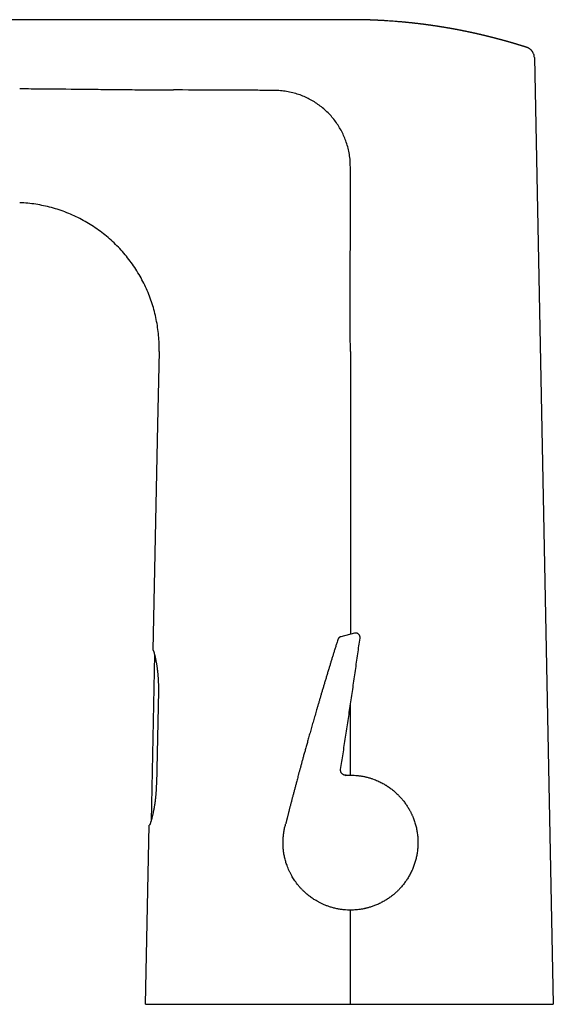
# Model space of a CAD drawing. Header units: millimetres. Extents: x 8 to 613, y 12 to 425.
# Tile 2 of 34: x 123 to 196, y 290 to 425. Entities that reach past the tile are written whole.
import ezdxf

# ---------------------------------------------------------------- set-up
doc = ezdxf.new("R2010")
doc.units = ezdxf.units.MM

msp = doc.modelspace()

# ---------------------------------------------------------------- linework, layer by layer
at = {"color": 7, "linetype": 'Continuous', "lineweight": 30}
for p, q in [((168.31, 425.48), (47.67, 425.48)), ((168.31, 425.48), (168.31, 425.48)), ((168.31, 425.48), (168.31, 425.48)), ((193.38, 420.89), (193.37, 420.91)), ((193.52, 420.28), (196.12, 290.48)), ((142.08, 379.99), (141.87, 370)), ((141.87, 370), (141.22, 339.02)), ((166.57, 340.47), (166.57, 340.47)), ((168.87, 341.37), (167, 340.88)), ((168.87, 341.37), (168.87, 341.37)), ((169.62, 340.7), (169.62, 340.7)), ((141.44, 338.45), (140.96, 315.61)), ((141.97, 333.46), (141.69, 320.56)), ((168.29, 321.9), (168.29, 331.48)), ((166.96, 322.69), (166.96, 322.69)), ((140.2, 290.48), (140.71, 315.03)), ((159.42, 315.21), (159.42, 315.21)), ((159.42, 315.21), (159.42, 315.21)), ((159.42, 315.2), (159.42, 315.2))]:
    msp.add_line(p, q, dxfattribs=at)
at = {"color": 7, "linetype": 'Continuous', "lineweight": 30, "flags": 128}
for points in [[(168.29, 379.99), (168.29, 377.44), (168.29, 374.89), (168.29, 370)], [(168.29, 290.48), (168.29, 302.23), (168.29, 303.4)]]:
    msp.add_lwpolyline(points, dxfattribs=at)
at = {"color": 7, "linetype": 'Continuous', "lineweight": 30}
for points, knots in [([(192.48, 421.68), (192.47, 421.69), (192.45, 421.69), (192.42, 421.7), (192.38, 421.71), (192.36, 421.72), (192.33, 421.73), (192.31, 421.74), (192.28, 421.75), (192.25, 421.76), (192.23, 421.76), (192.21, 421.77), (192.19, 421.78), (192.17, 421.78), (192.14, 421.79), (192.11, 421.8), (192.08, 421.81), (192.06, 421.82), (192.03, 421.83), (192.01, 421.83), (191.99, 421.84), (191.96, 421.85), (191.94, 421.86), (191.91, 421.87), (191.88, 421.87), (191.85, 421.88), (191.83, 421.89), (191.81, 421.9), (191.78, 421.9), (191.76, 421.91), (191.73, 421.92), (191.7, 421.93), (191.67, 421.94), (191.64, 421.95), (191.61, 421.96), (191.58, 421.97), (191.54, 421.98), (191.5, 421.99), (191.46, 422), (191.43, 422.01), (191.39, 422.02), (191.36, 422.04), (191.32, 422.05), (191.27, 422.06), (191.23, 422.07), (191.2, 422.08), (191.17, 422.09), (191.13, 422.11), (191.09, 422.12), (191.05, 422.13), (191.01, 422.14), (190.97, 422.15), (190.94, 422.16), (190.91, 422.17), (190.88, 422.18), (190.86, 422.19), (190.82, 422.2), (190.79, 422.21), (190.76, 422.21), (190.74, 422.22), (190.71, 422.23), (190.68, 422.24), (190.65, 422.25), (190.62, 422.26), (190.58, 422.27), (190.55, 422.28), (190.51, 422.29), (190.48, 422.3), (190.44, 422.31), (190.42, 422.32), (190.38, 422.33), (190.34, 422.34), (190.29, 422.35), (190.24, 422.37), (190.19, 422.38), (190.15, 422.39), (190.11, 422.4), (190.08, 422.41), (190.05, 422.42), (190.01, 422.43), (189.97, 422.45), (189.92, 422.46), (189.87, 422.47), (189.83, 422.49), (189.78, 422.5), (189.74, 422.51), (189.7, 422.52), (189.65, 422.54), (189.6, 422.55), (189.55, 422.56), (189.5, 422.58), (189.46, 422.59), (189.42, 422.6), (189.37, 422.61), (189.33, 422.63), (189.28, 422.64), (189.22, 422.65), (189.16, 422.67), (189.09, 422.69), (189.02, 422.71), (188.95, 422.73), (188.89, 422.74), (188.83, 422.76), (188.76, 422.78), (188.69, 422.8), (188.61, 422.82), (188.52, 422.84), (188.43, 422.87), (188.35, 422.89), (188.28, 422.91), (188.22, 422.92), (188.16, 422.94), (188.1, 422.96), (188.03, 422.97), (187.97, 422.99), (187.9, 423), (187.84, 423.02), (187.78, 423.04), (187.72, 423.05), (187.66, 423.07), (187.59, 423.08), (187.52, 423.1), (187.45, 423.12), (187.37, 423.14), (187.3, 423.16), (187.24, 423.17), (187.17, 423.19), (187.11, 423.21), (187.05, 423.22), (186.99, 423.23), (186.93, 423.25), (186.87, 423.26), (186.81, 423.28), (186.75, 423.29), (186.68, 423.31), (186.6, 423.33), (186.51, 423.35), (186.42, 423.37), (186.34, 423.39), (186.25, 423.41), (186.18, 423.43), (186.1, 423.45), (186.03, 423.46), (185.95, 423.48), (185.87, 423.5), (185.8, 423.51), (185.75, 423.53), (185.69, 423.54), (185.63, 423.55), (185.57, 423.57), (185.5, 423.58), (185.42, 423.6), (185.35, 423.62), (185.27, 423.63), (185.21, 423.65), (185.14, 423.66), (185.07, 423.68), (185, 423.69), (184.93, 423.71), (184.85, 423.73), (184.78, 423.74), (184.72, 423.75), (184.67, 423.76), (184.62, 423.78), (184.57, 423.79), (184.51, 423.8), (184.44, 423.81), (184.34, 423.83), (184.23, 423.86), (184.12, 423.88), (184.02, 423.9), (183.91, 423.92), (183.8, 423.94), (183.69, 423.97), (183.58, 423.99), (183.48, 424.01), (183.39, 424.03), (183.29, 424.04), (183.19, 424.06), (183.09, 424.08), (182.98, 424.11), (182.86, 424.13), (182.75, 424.15), (182.65, 424.17), (182.54, 424.19), (182.44, 424.21), (182.33, 424.23), (182.22, 424.25), (182.11, 424.26), (182.01, 424.28), (181.92, 424.3), (181.82, 424.32), (181.72, 424.33), (181.62, 424.35), (181.52, 424.37), (181.41, 424.39), (181.31, 424.4), (181.21, 424.42), (181.11, 424.44), (181.03, 424.45), (180.96, 424.46), (180.88, 424.47), (180.8, 424.49), (180.72, 424.5), (180.63, 424.52), (180.52, 424.53), (180.4, 424.55), (180.28, 424.57), (180.17, 424.59), (180.06, 424.6), (179.95, 424.62), (179.85, 424.63), (179.76, 424.65), (179.66, 424.66), (179.56, 424.68), (179.47, 424.69), (179.37, 424.7), (179.26, 424.72), (179.14, 424.74), (179.02, 424.75), (178.9, 424.77), (178.77, 424.79), (178.64, 424.8), (178.52, 424.82), (178.4, 424.83), (178.3, 424.85), (178.21, 424.86), (178.12, 424.87), (178.03, 424.88), (177.94, 424.89), (177.83, 424.91), (177.7, 424.92), (177.55, 424.94), (177.41, 424.96), (177.29, 424.97), (177.18, 424.98), (177.08, 424.99), (176.97, 425.01), (176.86, 425.02), (176.75, 425.03), (176.63, 425.04), (176.49, 425.06), (176.34, 425.07), (176.2, 425.09), (176.06, 425.1), (175.92, 425.12), (175.78, 425.13), (175.63, 425.14), (175.45, 425.16), (175.25, 425.18), (175.05, 425.19), (174.76, 425.22), (174.38, 425.25), (173.91, 425.28), (173.55, 425.31), (173.28, 425.33), (173.11, 425.34), (172.94, 425.35), (172.78, 425.36), (172.62, 425.37), (172.47, 425.37), (172.34, 425.38), (172.23, 425.39), (172.12, 425.39), (172.01, 425.4), (171.9, 425.4), (171.79, 425.41), (171.67, 425.41), (171.55, 425.42), (171.44, 425.42), (171.33, 425.43), (171.22, 425.43), (171.11, 425.44), (170.99, 425.44), (170.82, 425.45), (170.57, 425.45), (170.34, 425.46), (170.17, 425.46), (170.07, 425.47), (169.98, 425.47), (169.88, 425.47), (169.78, 425.47), (169.68, 425.47), (169.58, 425.48), (169.47, 425.48), (169.37, 425.48), (169.27, 425.48), (169.17, 425.48), (169.07, 425.48), (168.97, 425.48), (168.89, 425.48), (168.82, 425.48), (168.77, 425.48), (168.72, 425.48), (168.66, 425.48), (168.61, 425.48), (168.56, 425.48), (168.5, 425.48), (168.42, 425.48), (168.36, 425.48), (168.32, 425.48), (168.31, 425.48)], [0, 0, 0, 0, 0.001087, 0.00292, 0.004375, 0.005648, 0.006503, 0.007568, 0.008774, 0.010003, 0.011019, 0.011851, 0.012675, 0.013599, 0.014625, 0.015926, 0.017267, 0.018476, 0.019428, 0.020332, 0.021254, 0.022247, 0.023483, 0.024811, 0.02608, 0.027089, 0.027981, 0.028942, 0.029922, 0.031121, 0.032515, 0.033907, 0.035098, 0.036319, 0.03747, 0.038687, 0.040113, 0.042054, 0.043878, 0.045298, 0.046672, 0.048142, 0.049949, 0.051877, 0.053614, 0.055022, 0.05642, 0.057928, 0.059698, 0.06151, 0.063204, 0.064595, 0.065929, 0.067273, 0.068348, 0.069624, 0.070984, 0.072333, 0.073631, 0.07475, 0.075943, 0.077135, 0.078348, 0.079644, 0.081204, 0.082814, 0.084426, 0.085868, 0.087115, 0.088349, 0.089582, 0.091413, 0.093549, 0.095793, 0.097932, 0.099729, 0.101094, 0.102461, 0.103872, 0.105482, 0.107213, 0.109425, 0.111527, 0.113339, 0.115097, 0.116855, 0.118688, 0.120828, 0.122987, 0.125133, 0.127074, 0.128866, 0.130647, 0.132473, 0.134372, 0.136394, 0.138517, 0.14152, 0.144527, 0.147484, 0.15016, 0.152775, 0.155387, 0.158031, 0.160956, 0.164723, 0.168492, 0.17217, 0.17551, 0.178816, 0.181177, 0.183602, 0.186276, 0.188984, 0.19169, 0.194413, 0.196912, 0.199497, 0.20208, 0.204663, 0.207386, 0.210366, 0.213534, 0.216705, 0.219615, 0.222347, 0.225076, 0.227836, 0.230218, 0.232716, 0.235211, 0.237716, 0.240101, 0.242247, 0.245523, 0.24882, 0.252493, 0.256316, 0.260137, 0.26349, 0.266765, 0.269693, 0.272904, 0.276303, 0.279709, 0.282287, 0.284586, 0.286877, 0.289169, 0.29193, 0.295048, 0.298222, 0.301397, 0.304397, 0.307148, 0.309884, 0.312624, 0.315565, 0.318735, 0.321902, 0.325073, 0.327337, 0.329496, 0.331656, 0.333816, 0.335984, 0.33829, 0.343118, 0.34795, 0.35241, 0.356644, 0.360892, 0.365536, 0.370342, 0.374745, 0.378798, 0.382711, 0.386643, 0.390633, 0.395, 0.399775, 0.404556, 0.409023, 0.413321, 0.417621, 0.421976, 0.426736, 0.431107, 0.435478, 0.439693, 0.44365, 0.447603, 0.451558, 0.455634, 0.460002, 0.464365, 0.468727, 0.472986, 0.476956, 0.480073, 0.483191, 0.48631, 0.489479, 0.492884, 0.496305, 0.501331, 0.506358, 0.511091, 0.515688, 0.520288, 0.524892, 0.528691, 0.532636, 0.536576, 0.540515, 0.544456, 0.548258, 0.553116, 0.557974, 0.562835, 0.567786, 0.573051, 0.578317, 0.583582, 0.588802, 0.592452, 0.596091, 0.59973, 0.603371, 0.607009, 0.610729, 0.616902, 0.623077, 0.629251, 0.633827, 0.638211, 0.642596, 0.646983, 0.651373, 0.655856, 0.660569, 0.666563, 0.672552, 0.67854, 0.684258, 0.689885, 0.695519, 0.701161, 0.708947, 0.7171, 0.725268, 0.733422, 0.752774, 0.771693, 0.790771, 0.797619, 0.804496, 0.811402, 0.81791, 0.824609, 0.83132, 0.83583, 0.840331, 0.844823, 0.849276, 0.8536, 0.858398, 0.863243, 0.868105, 0.872568, 0.876948, 0.881534, 0.886136, 0.890731, 0.895319, 0.907894, 0.920406, 0.924373, 0.928333, 0.932286, 0.936089, 0.940001, 0.944194, 0.948404, 0.95263, 0.957069, 0.961148, 0.965148, 0.969218, 0.97328, 0.977142, 0.979109, 0.981265, 0.983457, 0.985654, 0.987856, 0.990016, 0.991979, 0.995383, 0.998914, 1, 1, 1, 1]), ([(193.38, 420.9), (193.37, 420.91), (193.36, 420.94), (193.34, 420.98), (193.31, 421.03), (193.28, 421.08), (193.25, 421.12), (193.21, 421.17), (193.18, 421.21), (193.14, 421.25), (193.11, 421.29), (193.07, 421.33), (193.03, 421.37), (192.99, 421.4), (192.95, 421.44), (192.91, 421.47), (192.87, 421.5), (192.82, 421.52), (192.78, 421.55), (192.74, 421.58), (192.69, 421.6), (192.65, 421.62), (192.61, 421.64), (192.57, 421.65), (192.53, 421.67), (192.5, 421.68), (192.48, 421.68), (192.48, 421.68)], [0, 0, 0, 0, 0.031127, 0.076233, 0.121141, 0.165849, 0.21036, 0.254674, 0.29879, 0.342709, 0.386427, 0.429939, 0.473237, 0.516309, 0.559138, 0.601697, 0.643955, 0.685865, 0.727366, 0.768378, 0.808793, 0.848479, 0.887272, 0.924984, 0.961419, 0.996392, 1, 1, 1, 1]), ([(192.49, 421.68), (192.49, 421.68), (192.48, 421.68), (192.48, 421.68), (192.48, 421.68)], [0, 0, 0, 0, 0.271233, 1, 1, 1, 1]), ([(193.52, 420.28), (193.52, 420.36), (193.51, 420.52), (193.46, 420.72), (193.4, 420.85), (193.38, 420.9)], [0, 0, 0, 0, 0.363361, 0.726721, 1, 1, 1, 1]), ([(122.95, 416.04), (122.98, 416.04), (123.14, 416.04), (123.78, 416.03), (126.34, 416.01), (129.68, 415.98), (133.4, 415.94), (136.07, 415.91), (138.73, 415.89), (141.39, 415.86), (143.16, 415.85), (144.05, 415.85)], [0, 0, 0, 0, 0.0043443, 0.0217213, 0.0912296, 0.3692626, 0.4954101, 0.6215578, 0.7477054, 0.8738528, 1, 1, 1, 1]), ([(157.86, 415.79), (157.49, 415.79), (156.74, 415.79), (155.62, 415.8), (153.76, 415.8), (150.03, 415.82), (146.54, 415.84), (144.18, 415.85), (144.05, 415.85)], [0, 0, 0, 0, 0.081052, 0.162105, 0.243158, 0.486315, 0.972629, 1, 1, 1, 1]), ([(168.29, 405.29), (168.29, 405.58), (168.28, 406.16), (168.17, 407.01), (167.99, 407.86), (167.76, 408.67), (167.46, 409.43), (167.12, 410.16), (166.72, 410.85), (166.28, 411.51), (165.78, 412.14), (165.24, 412.73), (164.65, 413.27), (164.02, 413.77), (163.36, 414.21), (162.67, 414.61), (161.95, 414.95), (161.19, 415.24), (160.39, 415.48), (159.55, 415.65), (158.71, 415.76), (158.15, 415.77), (157.86, 415.78)], [0, 0, 0, 0, 0.052456, 0.104932, 0.15742, 0.20992, 0.258534, 0.307158, 0.355788, 0.404419, 0.453045, 0.501663, 0.550276, 0.598887, 0.647496, 0.6961, 0.744697, 0.79328, 0.84498, 0.896671, 0.94835, 1, 1, 1, 1]), ([(168.29, 379.99), (168.29, 382.1), (168.28, 386.32), (168.29, 392.64), (168.29, 397.39), (168.29, 400.55), (168.29, 402.13), (168.3, 403.71), (168.29, 404.77), (168.29, 405.29)], [0, 0, 0, 0, 0.25, 0.5, 0.75, 0.8125, 0.875, 0.9375, 1, 1, 1, 1]), ([(142.08, 379.99), (142.08, 380.36), (142.08, 381.1), (142.01, 382.2), (141.88, 383.3), (141.69, 384.39), (141.44, 385.47), (141.13, 386.53), (140.76, 387.57), (140.34, 388.6), (139.86, 389.59), (139.32, 390.56), (138.74, 391.5), (138.1, 392.4), (137.41, 393.27), (136.68, 394.1), (135.9, 394.88), (135.08, 395.62), (134.22, 396.32), (133.32, 396.97), (132.39, 397.56), (131.43, 398.11), (130.43, 398.6), (129.42, 399.03), (128.38, 399.41), (127.32, 399.72), (126.24, 399.98), (125.15, 400.18), (124.06, 400.33), (123.32, 400.37), (122.95, 400.39)], [0, 0, 0, 0, 0.035713, 0.071429, 0.107144, 0.142856, 0.178571, 0.214287, 0.25, 0.285713, 0.321429, 0.357144, 0.392856, 0.428571, 0.464287, 0.5, 0.535713, 0.571429, 0.607144, 0.642856, 0.678571, 0.714287, 0.75, 0.785713, 0.821429, 0.857144, 0.892856, 0.928571, 0.964287, 1, 1, 1, 1]), ([(168.29, 370), (168.29, 369.04), (168.29, 367.11), (168.29, 364.23), (168.29, 361.82), (168.29, 359.42), (168.29, 357.49), (168.29, 355.09), (168.29, 353.16), (168.29, 350.76), (168.29, 348.83), (168.29, 346.43), (168.29, 344.5), (168.29, 342.6), (168.29, 341.67), (168.29, 341.22)], [0, 0, 0, 0, 0.100288, 0.200575, 0.300863, 0.351007, 0.451294, 0.501438, 0.601726, 0.65187, 0.752157, 0.802301, 0.902589, 0.952732, 1, 1, 1, 1]), ([(166.57, 340.47), (166.54, 340.36), (166.45, 340.09), (166.32, 339.66), (166.17, 339.18), (166.02, 338.71), (165.88, 338.25), (165.74, 337.79), (165.6, 337.35), (165.47, 336.9), (165.33, 336.44), (165.18, 335.96), (165.03, 335.46), (164.88, 334.96), (164.73, 334.47), (164.59, 334), (164.45, 333.52), (164.31, 333.06), (164.18, 332.61), (164.05, 332.16), (163.92, 331.72), (163.79, 331.29), (163.67, 330.88), (163.56, 330.48), (163.45, 330.1), (163.34, 329.72), (163.23, 329.35), (163.12, 328.98), (163.02, 328.62), (162.91, 328.25), (162.81, 327.89), (162.71, 327.54), (162.62, 327.2), (162.52, 326.87), (162.44, 326.55), (162.35, 326.25), (162.27, 325.96), (162.19, 325.67), (162.11, 325.39), (162.04, 325.12), (161.96, 324.86), (161.89, 324.6), (161.82, 324.35), (161.76, 324.11), (161.69, 323.88), (161.63, 323.65), (161.57, 323.44), (161.52, 323.22), (161.46, 323.02), (161.41, 322.82), (161.35, 322.62), (161.3, 322.43), (161.25, 322.25), (161.2, 322.07), (161.14, 321.85), (161.07, 321.57), (160.98, 321.25), (160.89, 320.89), (160.78, 320.48), (160.66, 320.02), (160.54, 319.56), (160.42, 319.12), (160.31, 318.69), (160.2, 318.28), (160.11, 317.93), (160.04, 317.66), (159.99, 317.46), (159.94, 317.27), (159.89, 317.08), (159.84, 316.89), (159.8, 316.7), (159.75, 316.51), (159.7, 316.32), (159.66, 316.15), (159.62, 315.99), (159.58, 315.85), (159.55, 315.72), (159.51, 315.57), (159.48, 315.46), (159.46, 315.37), (159.45, 315.33), (159.44, 315.29), (159.43, 315.27), (159.43, 315.24), (159.42, 315.22), (159.42, 315.21)], [0, 0, 0, 0, 0.013084, 0.032396, 0.051469, 0.070302, 0.088896, 0.106925, 0.124723, 0.14229, 0.159626, 0.179964, 0.199974, 0.219657, 0.239013, 0.258042, 0.276745, 0.29512, 0.313168, 0.33089, 0.348285, 0.365352, 0.382093, 0.397578, 0.412773, 0.427677, 0.44229, 0.456614, 0.471487, 0.486034, 0.500255, 0.514148, 0.527715, 0.540955, 0.55314, 0.565034, 0.576637, 0.58795, 0.598973, 0.609705, 0.620147, 0.630299, 0.64016, 0.64973, 0.658847, 0.667684, 0.676241, 0.684517, 0.692756, 0.700696, 0.708339, 0.715684, 0.72306, 0.73011, 0.737043, 0.749565, 0.762268, 0.775152, 0.792692, 0.810556, 0.828746, 0.84726, 0.863224, 0.879422, 0.895855, 0.903683, 0.911548, 0.919235, 0.92667, 0.933854, 0.941711, 0.949243, 0.95645, 0.963332, 0.969889, 0.975104, 0.980094, 0.984912, 0.992086, 0.993872, 0.995657, 0.996639, 0.997772, 0.999072, 1, 1, 1, 1]), ([(167, 340.88), (166.98, 340.88), (166.95, 340.87), (166.9, 340.85), (166.86, 340.83), (166.82, 340.81), (166.79, 340.79), (166.76, 340.76), (166.74, 340.74), (166.71, 340.72), (166.69, 340.69), (166.67, 340.67), (166.66, 340.65), (166.64, 340.62), (166.63, 340.6), (166.61, 340.58), (166.6, 340.55), (166.59, 340.52), (166.58, 340.5), (166.57, 340.48), (166.57, 340.47)], [0, 0, 0, 0, 0.0772, 0.148461, 0.213187, 0.270932, 0.321383, 0.364334, 0.417857, 0.46667, 0.51124, 0.55158, 0.590222, 0.632462, 0.679798, 0.733195, 0.793261, 0.860371, 0.934743, 1, 1, 1, 1]), ([(166.96, 322.69), (167.07, 323.4), (167.3, 324.87), (167.63, 327.1), (167.98, 329.38), (168.32, 331.67), (168.66, 333.95), (168.99, 336.24), (169.31, 338.49), (169.52, 339.97), (169.62, 340.7)], [0, 0, 0, 0, 0.118495, 0.245294, 0.372108, 0.498944, 0.625808, 0.752708, 0.87965, 1, 1, 1, 1]), ([(169.62, 340.7), (169.62, 340.71), (169.62, 340.74), (169.62, 340.79), (169.62, 340.84), (169.62, 340.88), (169.61, 340.92), (169.6, 340.96), (169.59, 341), (169.57, 341.03), (169.56, 341.06), (169.54, 341.1), (169.52, 341.13), (169.49, 341.17), (169.45, 341.21), (169.4, 341.25), (169.36, 341.28), (169.32, 341.31), (169.29, 341.32), (169.27, 341.33), (169.25, 341.34), (169.23, 341.35), (169.21, 341.36), (169.17, 341.37), (169.14, 341.38), (169.1, 341.38), (169.06, 341.39), (169.01, 341.39), (168.96, 341.38), (168.92, 341.38), (168.89, 341.37), (168.87, 341.37)], [0, 0, 0, 0, 0.048889, 0.100775, 0.148484, 0.191916, 0.231047, 0.265967, 0.296945, 0.324697, 0.353146, 0.383608, 0.416086, 0.450465, 0.503591, 0.557895, 0.593841, 0.62774, 0.659493, 0.67456, 0.689584, 0.707765, 0.729594, 0.754947, 0.783659, 0.815518, 0.850263, 0.887578, 0.927101, 0.968422, 1, 1, 1, 1]), ([(141.22, 339.02), (141.22, 339.02), (141.22, 339.02), (141.22, 339.02), (141.23, 339.02), (141.23, 339.02), (141.24, 339.02)], [0, 0, 0, 0, 0.249941, 0.499905, 0.749941, 1, 1, 1, 1]), ([(141.24, 339.02), (141.24, 339.02), (141.24, 339.02), (141.25, 339.01), (141.26, 338.99), (141.27, 338.97), (141.29, 338.95), (141.3, 338.91), (141.32, 338.87), (141.33, 338.82), (141.35, 338.77), (141.37, 338.71), (141.39, 338.65), (141.4, 338.58), (141.42, 338.51), (141.45, 338.43), (141.47, 338.34), (141.49, 338.25), (141.51, 338.15), (141.54, 338.05), (141.56, 337.94), (141.58, 337.83), (141.61, 337.71), (141.63, 337.59), (141.65, 337.46), (141.68, 337.33), (141.7, 337.2), (141.72, 337.06), (141.75, 336.91), (141.77, 336.76), (141.79, 336.6), (141.81, 336.44), (141.83, 336.28), (141.85, 336.12), (141.87, 335.96), (141.88, 335.79), (141.9, 335.62), (141.91, 335.44), (141.93, 335.26), (141.94, 335.08), (141.95, 334.9), (141.95, 334.77), (141.96, 334.71)], [0, 0, 0, 0, 0.024416, 0.048852, 0.073295, 0.097732, 0.122148, 0.147285, 0.172444, 0.197611, 0.22277, 0.247908, 0.272319, 0.29675, 0.321187, 0.345618, 0.37003, 0.395126, 0.420244, 0.445368, 0.470486, 0.495582, 0.520421, 0.545281, 0.570148, 0.595007, 0.619847, 0.645395, 0.670965, 0.696543, 0.722113, 0.747661, 0.772507, 0.797373, 0.822246, 0.847113, 0.871958, 0.89755, 0.923167, 0.948792, 0.974408, 1, 1, 1, 1]), ([(141.96, 334.71), (141.96, 334.66), (141.96, 334.56), (141.97, 334.4), (141.97, 334.25), (141.97, 334.09), (141.97, 333.93), (141.97, 333.77), (141.97, 333.61), (141.97, 333.51), (141.97, 333.46)], [0, 0, 0, 0, 0.123921, 0.247841, 0.372184, 0.496526, 0.622172, 0.747818, 0.873909, 1, 1, 1, 1]), ([(167.7, 321.88), (167.68, 321.88), (167.63, 321.88), (167.56, 321.89), (167.49, 321.9), (167.43, 321.92), (167.37, 321.94), (167.31, 321.97), (167.26, 322), (167.22, 322.03), (167.18, 322.07), (167.15, 322.1), (167.12, 322.13), (167.1, 322.16), (167.08, 322.18), (167.06, 322.21), (167.05, 322.24), (167.03, 322.27), (167.01, 322.31), (166.99, 322.35), (166.98, 322.4), (166.97, 322.45), (166.96, 322.51), (166.96, 322.56), (166.96, 322.63), (166.96, 322.67), (166.96, 322.69)], [0, 0, 0, 0, 0.057768, 0.114825, 0.170632, 0.224681, 0.276506, 0.325702, 0.37193, 0.414922, 0.454474, 0.490443, 0.522738, 0.55131, 0.576141, 0.599563, 0.62638, 0.656657, 0.690277, 0.727082, 0.766869, 0.809384, 0.854326, 0.901342, 0.950042, 1, 1, 1, 1]), ([(167.59, 321.87), (167.7, 321.88), (167.92, 321.9), (168.27, 321.9), (168.64, 321.9), (168.96, 321.88), (169.21, 321.86), (169.38, 321.84), (169.56, 321.82), (169.74, 321.79), (169.93, 321.76), (170.12, 321.73), (170.31, 321.68), (170.59, 321.62), (170.94, 321.53), (171.34, 321.4), (171.71, 321.26), (172.04, 321.12), (172.34, 320.98), (172.62, 320.84), (172.86, 320.71), (173.01, 320.62), (173.08, 320.57), (173.11, 320.56), (173.13, 320.55), (173.15, 320.54), (173.17, 320.52), (173.34, 320.42), (173.65, 320.21), (174.09, 319.88), (174.5, 319.53), (174.87, 319.18), (175.22, 318.81), (175.55, 318.41), (175.86, 318), (176.15, 317.56), (176.36, 317.22), (176.49, 316.97), (176.57, 316.83), (176.64, 316.68), (176.71, 316.53), (176.77, 316.39), (176.84, 316.24), (176.95, 315.96), (177.11, 315.53), (177.28, 314.95), (177.41, 314.37), (177.5, 313.78), (177.55, 313.2), (177.57, 312.61), (177.54, 312.03), (177.49, 311.46), (177.4, 310.9), (177.27, 310.34), (177.11, 309.79), (176.92, 309.25), (176.69, 308.72), (176.43, 308.21), (176.14, 307.71), (175.82, 307.25), (175.49, 306.81), (175.2, 306.47), (174.97, 306.23), (174.82, 306.08), (174.66, 305.92), (174.5, 305.77), (174.33, 305.63), (174.08, 305.42), (173.73, 305.15), (173.28, 304.84), (172.79, 304.55), (172.27, 304.29), (171.76, 304.07), (171.28, 303.89), (170.93, 303.78), (170.69, 303.71), (170.56, 303.68), (170.43, 303.65), (170.3, 303.62), (170.19, 303.6), (170.02, 303.56), (169.78, 303.52), (169.45, 303.47), (169.09, 303.43), (168.71, 303.41), (168.3, 303.4), (167.87, 303.41), (167.41, 303.44), (166.93, 303.5), (166.43, 303.59), (165.93, 303.71), (165.46, 303.85), (165.03, 304), (164.62, 304.16), (164.25, 304.34), (163.91, 304.51), (163.59, 304.69), (163.31, 304.87), (163.05, 305.04), (162.81, 305.21), (162.57, 305.39), (162.31, 305.61), (162.03, 305.86), (161.75, 306.13), (161.49, 306.4), (161.24, 306.68), (161.01, 306.96), (160.8, 307.25), (160.6, 307.54), (160.42, 307.82), (160.24, 308.13), (160.07, 308.45), (159.9, 308.79), (159.75, 309.14), (159.58, 309.57), (159.42, 310.07), (159.27, 310.65), (159.16, 311.23), (159.09, 311.81), (159.06, 312.39), (159.06, 312.97), (159.1, 313.54), (159.17, 314.11), (159.27, 314.66), (159.37, 315.02), (159.42, 315.2)], [0, 0, 0, 0, 0.006758, 0.014167, 0.022228, 0.030942, 0.034544, 0.038246, 0.042049, 0.045952, 0.049957, 0.054062, 0.058267, 0.062573, 0.072321, 0.081372, 0.089727, 0.097386, 0.104348, 0.111203, 0.117215, 0.121808, 0.122361, 0.122903, 0.123434, 0.123954, 0.124462, 0.12496, 0.13688, 0.148527, 0.1599, 0.171, 0.181826, 0.192379, 0.203874, 0.215025, 0.225833, 0.229396, 0.23292, 0.236405, 0.239851, 0.243258, 0.246626, 0.249955, 0.262885, 0.27572, 0.28846, 0.301105, 0.313654, 0.326108, 0.338467, 0.350731, 0.362899, 0.374973, 0.387119, 0.399344, 0.411649, 0.424033, 0.436497, 0.448201, 0.459975, 0.471818, 0.47649, 0.481173, 0.485866, 0.490571, 0.495285, 0.500011, 0.511439, 0.523195, 0.535279, 0.547691, 0.56043, 0.570648, 0.581067, 0.583829, 0.586605, 0.589395, 0.592199, 0.595017, 0.59681, 0.603378, 0.610532, 0.618273, 0.626377, 0.635038, 0.644255, 0.654029, 0.664359, 0.675245, 0.686688, 0.696968, 0.706784, 0.716073, 0.724835, 0.733069, 0.740775, 0.747954, 0.754606, 0.760729, 0.766326, 0.774001, 0.782365, 0.79058, 0.798647, 0.806564, 0.814333, 0.821953, 0.829424, 0.836746, 0.843919, 0.851942, 0.860117, 0.868249, 0.876339, 0.889193, 0.901938, 0.914576, 0.927104, 0.939524, 0.951836, 0.96404, 0.976135, 0.988122, 1, 1, 1, 1]), ([(167.7, 321.88), (167.7, 321.88), (167.7, 321.88), (167.69, 321.88), (167.68, 321.88), (167.66, 321.88), (167.63, 321.88), (167.61, 321.88), (167.6, 321.88)], [0, 0, 0, 0, 0.119242, 0.305537, 0.491853, 0.678201, 0.864595, 1, 1, 1, 1]), ([(141.69, 320.56), (141.68, 320.5), (141.68, 320.38), (141.67, 320.2), (141.67, 320.02), (141.66, 319.84), (141.65, 319.66), (141.63, 319.48), (141.62, 319.29), (141.6, 319.11), (141.59, 318.94), (141.57, 318.76), (141.55, 318.59), (141.53, 318.42), (141.51, 318.26), (141.48, 318.1), (141.46, 317.94), (141.44, 317.78), (141.41, 317.62), (141.38, 317.46), (141.36, 317.31), (141.33, 317.17), (141.3, 317.02), (141.27, 316.89), (141.25, 316.75), (141.22, 316.62), (141.19, 316.49), (141.16, 316.37), (141.13, 316.25), (141.1, 316.14), (141.08, 316.03), (141.05, 315.92), (141.02, 315.82), (141, 315.73), (140.97, 315.64), (140.95, 315.56), (140.92, 315.48), (140.9, 315.41), (140.88, 315.34), (140.86, 315.28), (140.84, 315.23), (140.82, 315.18), (140.8, 315.13), (140.78, 315.09), (140.77, 315.07), (140.76, 315.05), (140.75, 315.04), (140.74, 315.03), (140.74, 315.03), (140.73, 315.03)], [0, 0, 0, 0, 0.020633, 0.041283, 0.061939, 0.08259, 0.103223, 0.124467, 0.14573, 0.167, 0.188263, 0.209508, 0.230137, 0.250782, 0.271433, 0.292078, 0.312707, 0.333912, 0.355133, 0.376361, 0.397583, 0.418787, 0.43985, 0.460929, 0.482015, 0.503094, 0.524157, 0.545809, 0.567479, 0.589155, 0.610825, 0.632477, 0.653909, 0.67536, 0.696816, 0.718266, 0.739698, 0.76177, 0.783862, 0.80596, 0.828052, 0.850123, 0.874918, 0.899723, 0.924517, 0.943384, 0.962259, 0.981134, 1, 1, 1, 1]), ([(140.73, 315.03), (140.73, 315.03), (140.72, 315.03), (140.72, 315.03), (140.72, 315.03), (140.71, 315.03), (140.71, 315.03)], [0, 0, 0, 0, 0.249944, 0.49991, 0.749944, 1, 1, 1, 1]), ([(159.42, 315.2), (159.42, 315.2), (159.42, 315.2), (159.42, 315.2), (159.42, 315.19), (159.42, 315.19)], [0, 0, 0, 0, 0.173115, 0.564153, 1, 1, 1, 1]), ([(140.2, 290.48), (140.2, 290.48), (140.2, 290.48), (140.21, 290.48), (140.23, 290.48), (140.25, 290.48), (140.28, 290.48), (140.32, 290.48), (140.36, 290.48), (140.41, 290.48), (140.47, 290.48), (140.53, 290.48), (140.61, 290.48), (140.69, 290.48), (140.77, 290.48), (140.87, 290.48), (140.97, 290.48), (141.08, 290.48), (141.2, 290.48), (141.33, 290.48), (141.46, 290.48), (141.6, 290.48), (141.74, 290.48), (141.89, 290.48), (142.05, 290.48), (142.21, 290.48), (142.38, 290.48), (142.55, 290.48), (142.74, 290.48), (142.92, 290.48), (143.12, 290.48), (143.32, 290.48), (143.53, 290.48), (143.74, 290.48), (143.96, 290.48), (144.18, 290.48), (144.42, 290.48), (144.67, 290.48), (144.93, 290.48), (145.19, 290.48), (145.47, 290.48), (145.74, 290.48), (146.01, 290.48), (146.28, 290.48), (146.56, 290.48), (146.84, 290.48), (147.13, 290.48), (147.42, 290.48), (147.72, 290.48), (148.02, 290.48), (148.32, 290.48), (148.63, 290.48), (148.95, 290.48), (149.27, 290.48), (149.59, 290.48), (149.91, 290.48), (150.25, 290.48), (150.59, 290.48), (150.95, 290.48), (151.31, 290.48), (151.67, 290.48), (152.05, 290.48), (152.45, 290.48), (152.86, 290.48), (153.27, 290.48), (153.69, 290.48), (154.11, 290.48), (154.54, 290.48), (154.97, 290.48), (155.4, 290.48), (155.84, 290.48), (156.28, 290.48), (156.72, 290.48), (157.17, 290.48), (157.62, 290.48), (158.07, 290.48), (158.53, 290.48), (159.01, 290.48), (159.49, 290.48), (159.98, 290.48), (160.47, 290.48), (160.96, 290.48), (161.44, 290.48), (161.91, 290.48), (162.39, 290.48), (162.87, 290.48), (163.35, 290.48), (163.83, 290.48), (164.31, 290.48), (164.8, 290.48), (165.29, 290.48), (165.78, 290.48), (166.28, 290.48), (166.78, 290.48), (167.28, 290.48), (167.78, 290.48), (168.12, 290.48), (168.29, 290.48)], [0, 0, 0, 0, 0.0097102, 0.0194221, 0.0291347, 0.0388465, 0.0485566, 0.0583288, 0.0681031, 0.0778779, 0.087652, 0.0974242, 0.1074663, 0.1175106, 0.1275557, 0.1375999, 0.147642, 0.1577608, 0.1678821, 0.1780041, 0.1881253, 0.1982441, 0.2079517, 0.2176613, 0.2273716, 0.2370813, 0.2467888, 0.2565656, 0.2663445, 0.2761241, 0.285903, 0.2956798, 0.3054214, 0.3151649, 0.324909, 0.3346526, 0.3443942, 0.3548423, 0.3652925, 0.3757436, 0.386194, 0.3966421, 0.406461, 0.4162815, 0.4261027, 0.4359234, 0.4457423, 0.4556168, 0.4654928, 0.4753694, 0.4852455, 0.4951201, 0.5049658, 0.5148129, 0.5246606, 0.5345078, 0.5443536, 0.5547466, 0.5651411, 0.5755362, 0.5859308, 0.5963238, 0.6077084, 0.6190949, 0.630482, 0.6418686, 0.6532533, 0.6646373, 0.6760231, 0.6874095, 0.6987954, 0.7101795, 0.7215632, 0.7329487, 0.7443347, 0.7557202, 0.7671039, 0.7791232, 0.7911446, 0.8031667, 0.8151881, 0.8272074, 0.8386379, 0.8500702, 0.861503, 0.8729353, 0.8843657, 0.8957967, 0.9072298, 0.9186634, 0.9300963, 0.9415273, 0.9532203, 0.9649156, 0.9766117, 0.988307, 1, 1, 1, 1]), ([(168.29, 290.48), (168.44, 290.48), (168.75, 290.48), (169.22, 290.48), (169.68, 290.48), (170.15, 290.48), (170.61, 290.48), (171.07, 290.48), (171.53, 290.48), (172, 290.48), (172.45, 290.48), (172.91, 290.48), (173.37, 290.48), (173.83, 290.48), (174.28, 290.48), (174.73, 290.48), (175.17, 290.48), (175.59, 290.48), (175.99, 290.48), (176.38, 290.48), (176.78, 290.48), (177.17, 290.48), (177.58, 290.48), (178, 290.48), (178.43, 290.48), (178.86, 290.48), (179.29, 290.48), (179.71, 290.48), (180.14, 290.48), (180.56, 290.48), (180.97, 290.48), (181.39, 290.48), (181.8, 290.48), (182.2, 290.48), (182.6, 290.48), (183, 290.48), (183.39, 290.48), (183.76, 290.48), (184.12, 290.48), (184.46, 290.48), (184.8, 290.48), (185.13, 290.48), (185.46, 290.48), (185.8, 290.48), (186.14, 290.48), (186.49, 290.48), (186.84, 290.48), (187.18, 290.48), (187.51, 290.48), (187.84, 290.48), (188.17, 290.48), (188.49, 290.48), (188.81, 290.48), (189.11, 290.48), (189.42, 290.48), (189.72, 290.48), (190.01, 290.48), (190.29, 290.48), (190.58, 290.48), (190.86, 290.48), (191.15, 290.48), (191.43, 290.48), (191.7, 290.48), (191.96, 290.48), (192.2, 290.48), (192.43, 290.48), (192.66, 290.48), (192.88, 290.48), (193.09, 290.48), (193.3, 290.48), (193.5, 290.48), (193.69, 290.48), (193.87, 290.48), (194.05, 290.48), (194.22, 290.48), (194.39, 290.48), (194.54, 290.48), (194.69, 290.48), (194.84, 290.48), (194.98, 290.48), (195.12, 290.48), (195.24, 290.48), (195.36, 290.48), (195.47, 290.48), (195.56, 290.48), (195.63, 290.48), (195.7, 290.48), (195.77, 290.48), (195.83, 290.48), (195.88, 290.48), (195.92, 290.48), (195.96, 290.48), (196.01, 290.48), (196.05, 290.48), (196.07, 290.48), (196.1, 290.48), (196.11, 290.48), (196.12, 290.48), (196.12, 290.48), (196.12, 290.48)], [0, 0, 0, 0, 0.010626, 0.021254, 0.031882, 0.042509, 0.053134, 0.063762, 0.074392, 0.085022, 0.095652, 0.106279, 0.116907, 0.127537, 0.138167, 0.148797, 0.159425, 0.168906, 0.17839, 0.187874, 0.197359, 0.206843, 0.216324, 0.226915, 0.237507, 0.248101, 0.258693, 0.269284, 0.279948, 0.290615, 0.301283, 0.31195, 0.322615, 0.333242, 0.343872, 0.354502, 0.365132, 0.375759, 0.385266, 0.394774, 0.404283, 0.413793, 0.423301, 0.432807, 0.443315, 0.453825, 0.464335, 0.474845, 0.485353, 0.495933, 0.506515, 0.517099, 0.527681, 0.538261, 0.548805, 0.559351, 0.569898, 0.580444, 0.590988, 0.602293, 0.6136, 0.624909, 0.636216, 0.647521, 0.658029, 0.668538, 0.679048, 0.689558, 0.700065, 0.710645, 0.721226, 0.731809, 0.742391, 0.75297, 0.763514, 0.77406, 0.784606, 0.795152, 0.805695, 0.817, 0.828307, 0.839616, 0.850923, 0.862228, 0.871348, 0.88047, 0.889591, 0.898713, 0.907833, 0.915458, 0.923084, 0.930709, 0.942073, 0.953438, 0.962749, 0.972062, 0.981376, 0.990689, 1, 1, 1, 1])]:
    msp.add_open_spline(points, degree=3, knots=knots, dxfattribs=at)

doc.saveas('drawing.dxf')
